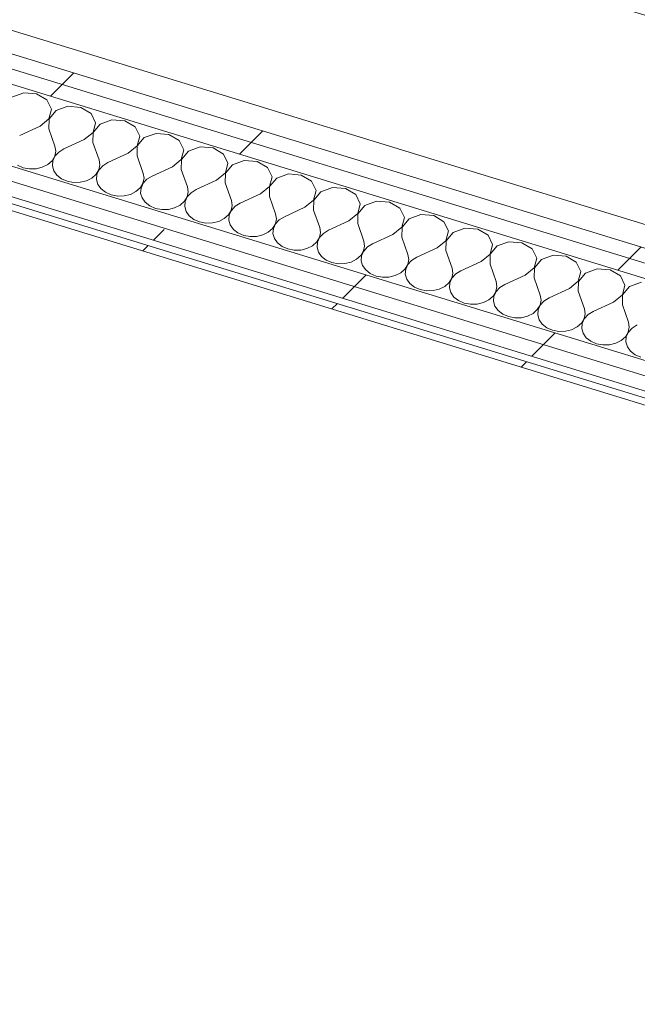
# Model space of a CAD drawing. Header units: millimetres. Extents: x -2220 to 52371, y -4077 to 6953.
# Tile 27 of 228: x 582 to 1041, y 481 to 1213. Entities that reach past the tile are written whole.
import ezdxf

# ---------------------------------------------------------------- set-up
doc = ezdxf.new("R2010")
doc.units = ezdxf.units.MM
doc.header["$MEASUREMENT"] = 0
doc.linetypes.add('Wipeout_Contour', pattern=[1000, 0, -1000])
doc.layers.add('Nuevo_08_E_Envans secs', color=7, linetype='Continuous')
doc.layers.add('Nuevo_09_EI_Mobiliari cuines', color=7, linetype='Continuous')
doc.layers.add('Nuevo_08_E_Envans secs_Pluma_Nº__1', color=7, linetype='Continuous', lineweight=5)
doc.layers.add('Nuevo_09_EI_Mobiliari cuines_Pluma_Nº__1', color=7, linetype='Continuous', lineweight=5)
for name, color, linetype, lineweight, true_color in [('Nuevo_08_E_Envans secs_Pluma_Nº__102', 7, 'Continuous', 5, 0xcccccc), ('Nuevo_08_E_Envans secs_Pluma_Nº__171', 171, 'Continuous', 13, 0xaaaaff), ('Nuevo_08_E_Envans secs_Pluma_Nº__177', 7, 'Continuous', 15, 0xf7e046)]:
    doc.layers.add(name, color=color, linetype=linetype, lineweight=lineweight, true_color=true_color)
pattern_1 = [(45, (0, 0), (-183.848, 183.848), [195, -65]), (45, (7e-14, 183.85), (-183.848, 183.848), [195, -65])]

# ---------------------------------------------------------------- blocks, each defined once
blk = doc.blocks.new('*X79')
at = {"layer": 'Nuevo_08_E_Envans secs_Pluma_Nº__102', "color": 254, "linetype": 'Continuous', "lineweight": 5, "true_color": 0xcccccc}
for p, q in [((585.16, 1159.04), (576.44, 1155.86)), ((594.77, 1158.26), (585.16, 1159.04)), ((602.4, 1153.75), (594.77, 1158.26)), ((605.78, 1146.85), (602.4, 1153.75)), ((603.89, 1139.64), (605.78, 1146.85)), ((609.25, 1145.79), (604.03, 1139.6)), ((617.96, 1148.97), (609.25, 1145.79)), ((627.57, 1148.19), (617.96, 1148.97)), ((635.21, 1143.68), (627.57, 1148.19)), ((638.59, 1136.79), (635.21, 1143.68)), ((597.3, 1134.25), (603.89, 1139.64)), ((604.03, 1139.6), (603.86, 1132.24)), ((636.7, 1129.57), (638.59, 1136.79)), ((642.05, 1135.72), (636.83, 1129.53)), ((650.77, 1138.9), (642.05, 1135.72)), ((660.38, 1138.12), (650.77, 1138.9)), ((668.01, 1133.61), (660.38, 1138.12)), ((597.3, 1134.25), (582.17, 1127.28)), ((603.86, 1132.24), (608.41, 1119.23)), ((630.11, 1124.19), (636.7, 1129.57)), ((636.83, 1129.53), (636.67, 1122.17)), ((671.39, 1126.72), (668.01, 1133.61)), ((683.57, 1128.84), (674.85, 1125.65)), ((693.18, 1128.05), (683.57, 1128.84)), ((700.82, 1123.54), (693.18, 1128.05)), ((630.11, 1124.19), (614.97, 1117.22)), ((636.67, 1122.17), (641.22, 1109.16)), ((669.5, 1119.5), (671.39, 1126.72)), ((674.85, 1125.65), (669.64, 1119.46)), ((704.2, 1116.65), (700.82, 1123.54)), ((608.25, 1111.87), (609, 1115.54)), ((611.19, 1114.87), (608.38, 1111.83)), ((609, 1115.54), (608.41, 1119.23)), ((614.97, 1117.22), (611.19, 1114.87)), ((662.91, 1114.12), (647.78, 1107.15)), ((662.91, 1114.12), (669.5, 1119.5)), ((669.64, 1119.46), (669.47, 1112.1)), ((702.31, 1109.43), (704.2, 1116.65)), ((707.66, 1115.59), (702.44, 1109.39)), ((716.38, 1118.77), (707.66, 1115.59)), ((725.99, 1117.99), (716.38, 1118.77)), ((733.62, 1113.48), (725.99, 1117.99)), ((737, 1106.58), (733.62, 1113.48)), ((598.96, 1103.63), (603.03, 1105.68)), ((603.03, 1105.68), (606.21, 1108.5)), ((606.21, 1108.5), (608.25, 1111.87)), ((606.78, 1108.32), (606.49, 1104.62)), ((608.38, 1111.83), (606.78, 1108.32)), ((641.81, 1105.48), (641.22, 1109.16)), ((647.78, 1107.15), (643.99, 1104.81)), ((669.47, 1112.1), (674.02, 1099.1)), ((695.72, 1104.05), (702.31, 1109.43)), ((702.44, 1109.39), (702.28, 1102.04)), ((735.11, 1099.37), (737, 1106.58)), ((749.18, 1108.7), (740.46, 1105.52)), ((758.79, 1107.92), (749.18, 1108.7)), ((766.43, 1103.41), (758.79, 1107.92)), ((580.47, 1105.13), (584.7, 1103.28)), ((584.7, 1103.28), (589.44, 1102.38)), ((589.44, 1102.38), (594.31, 1102.5)), ((594.31, 1102.5), (598.96, 1103.63)), ((606.49, 1104.62), (607.55, 1100.99)), ((607.55, 1100.99), (609.87, 1097.72)), ((635.84, 1095.61), (639.01, 1098.43)), ((639.01, 1098.43), (641.06, 1101.81)), ((641.19, 1101.77), (639.58, 1098.26)), ((641.06, 1101.81), (641.81, 1105.48)), ((643.99, 1104.81), (641.19, 1101.77)), ((674.61, 1095.41), (674.02, 1099.1)), ((695.72, 1104.05), (680.58, 1097.08)), ((702.28, 1102.04), (706.83, 1089.03)), ((728.52, 1093.98), (735.11, 1099.37)), ((735.25, 1099.33), (735.08, 1091.97)), ((740.46, 1105.52), (735.25, 1099.33)), ((769.81, 1096.52), (766.43, 1103.41)), ((781.99, 1098.63), (773.27, 1095.45)), ((791.6, 1097.85), (781.99, 1098.63)), ((609.87, 1097.72), (613.28, 1095.06)), ((613.28, 1095.06), (617.51, 1093.21)), ((617.51, 1093.21), (622.24, 1092.31)), ((622.24, 1092.31), (627.12, 1092.43)), ((627.12, 1092.43), (631.77, 1093.56)), ((631.77, 1093.56), (635.84, 1095.61)), ((639.58, 1098.26), (639.3, 1094.55)), ((639.3, 1094.55), (640.36, 1090.92)), ((671.82, 1088.36), (673.86, 1091.74)), ((673.99, 1091.7), (672.39, 1088.19)), ((673.86, 1091.74), (674.61, 1095.41)), ((676.8, 1094.74), (673.99, 1091.7)), ((680.58, 1097.08), (676.8, 1094.74)), ((728.52, 1093.98), (713.39, 1087.01)), ((735.08, 1091.97), (739.63, 1078.96)), ((767.92, 1089.3), (769.81, 1096.52)), ((773.27, 1095.45), (768.05, 1089.26)), ((799.23, 1093.34), (791.6, 1097.85)), ((802.61, 1086.45), (799.23, 1093.34)), ((640.36, 1090.92), (642.68, 1087.66)), ((642.68, 1087.66), (646.08, 1085)), ((646.08, 1085), (650.31, 1083.14)), ((664.57, 1083.49), (668.64, 1085.54)), ((668.64, 1085.54), (671.82, 1088.36)), ((672.39, 1088.19), (672.1, 1084.48)), ((672.1, 1084.48), (673.16, 1080.86)), ((706.66, 1081.67), (707.42, 1085.34)), ((709.6, 1084.67), (706.8, 1081.63)), ((707.42, 1085.34), (706.83, 1089.03)), ((713.39, 1087.01), (709.6, 1084.67)), ((761.33, 1083.92), (746.19, 1076.95)), ((761.33, 1083.92), (767.92, 1089.3)), ((768.05, 1089.26), (767.89, 1081.9)), ((800.72, 1079.23), (802.61, 1086.45)), ((806.07, 1085.39), (800.86, 1079.19)), ((814.79, 1088.57), (806.07, 1085.39)), ((824.4, 1087.79), (814.79, 1088.57)), ((832.04, 1083.27), (824.4, 1087.79)), ((650.31, 1083.14), (655.05, 1082.24)), ((655.05, 1082.24), (659.92, 1082.36)), ((659.92, 1082.36), (664.57, 1083.49)), ((673.16, 1080.86), (675.48, 1077.59)), ((675.48, 1077.59), (678.89, 1074.93)), ((701.45, 1075.48), (704.62, 1078.3)), ((704.62, 1078.3), (706.66, 1081.67)), ((705.19, 1078.12), (704.91, 1074.41)), ((706.8, 1081.63), (705.19, 1078.12)), ((740.22, 1075.27), (739.63, 1078.96)), ((746.19, 1076.95), (742.4, 1074.6)), ((767.89, 1081.9), (772.44, 1068.89)), ((794.13, 1073.85), (800.72, 1079.23)), ((800.86, 1079.19), (800.69, 1071.83)), ((835.42, 1076.38), (832.04, 1083.27)), ((833.53, 1069.16), (835.42, 1076.38)), ((847.6, 1078.5), (838.88, 1075.32)), ((857.21, 1077.72), (847.6, 1078.5)), ((864.84, 1073.21), (857.21, 1077.72)), ((678.89, 1074.93), (683.12, 1073.08)), ((683.12, 1073.08), (687.85, 1072.18)), ((687.85, 1072.18), (692.73, 1072.3)), ((692.73, 1072.3), (697.38, 1073.42)), ((697.38, 1073.42), (701.45, 1075.48)), ((704.91, 1074.41), (705.97, 1070.79)), ((705.97, 1070.79), (708.29, 1067.52)), ((737.43, 1068.23), (739.47, 1071.6)), ((739.6, 1071.56), (738, 1068.05)), ((739.47, 1071.6), (740.22, 1075.27)), ((742.4, 1074.6), (739.6, 1071.56)), ((794.13, 1073.85), (779, 1066.88)), ((800.69, 1071.83), (805.24, 1058.83)), ((826.94, 1063.78), (833.53, 1069.16)), ((833.66, 1069.12), (833.5, 1061.77)), ((838.88, 1075.32), (833.66, 1069.12)), ((868.22, 1066.31), (864.84, 1073.21)), ((708.29, 1067.52), (711.69, 1064.86)), ((711.69, 1064.86), (715.92, 1063.01)), ((715.92, 1063.01), (720.66, 1062.11)), ((720.66, 1062.11), (725.53, 1062.23)), ((725.53, 1062.23), (730.18, 1063.36)), ((730.18, 1063.36), (734.25, 1065.41)), ((734.25, 1065.41), (737.43, 1068.23)), ((738, 1068.05), (737.71, 1064.35)), ((737.71, 1064.35), (738.77, 1060.72)), ((772.27, 1061.54), (773.03, 1065.21)), ((775.21, 1064.54), (772.41, 1061.5)), ((773.03, 1065.21), (772.44, 1068.89)), ((779, 1066.88), (775.21, 1064.54)), ((826.94, 1063.78), (811.8, 1056.81)), ((833.5, 1061.77), (838.05, 1048.76)), ((866.33, 1059.1), (868.22, 1066.31)), ((871.68, 1065.25), (866.47, 1059.06)), ((880.4, 1068.43), (871.68, 1065.25)), ((890.01, 1067.65), (880.4, 1068.43)), ((897.65, 1063.14), (890.01, 1067.65)), ((901.03, 1056.25), (897.65, 1063.14)), ((738.77, 1060.72), (741.09, 1057.45)), ((741.09, 1057.45), (744.5, 1054.79)), ((744.5, 1054.79), (748.73, 1052.94)), ((762.99, 1053.29), (767.06, 1055.34)), ((767.06, 1055.34), (770.23, 1058.16)), ((770.23, 1058.16), (772.27, 1061.54)), ((770.8, 1057.99), (770.52, 1054.28)), ((772.41, 1061.5), (770.8, 1057.99)), ((805.08, 1051.47), (805.83, 1055.14)), ((808.01, 1054.47), (805.21, 1051.43)), ((805.83, 1055.14), (805.24, 1058.83)), ((811.8, 1056.81), (808.01, 1054.47)), ((859.74, 1053.71), (866.33, 1059.1)), ((866.47, 1059.06), (866.3, 1051.7)), ((899.14, 1049.03), (901.03, 1056.25)), ((904.49, 1055.18), (899.27, 1048.99)), ((913.21, 1058.36), (904.49, 1055.18)), ((922.82, 1057.58), (913.21, 1058.36)), ((930.45, 1053.07), (922.82, 1057.58)), ((748.73, 1052.94), (753.46, 1052.04)), ((753.46, 1052.04), (758.34, 1052.16)), ((758.34, 1052.16), (762.99, 1053.29)), ((770.52, 1054.28), (771.58, 1050.65)), ((771.58, 1050.65), (773.9, 1047.39)), ((773.9, 1047.39), (777.3, 1044.73)), ((799.86, 1045.27), (803.04, 1048.1)), ((803.04, 1048.1), (805.08, 1051.47)), ((803.61, 1047.92), (803.32, 1044.21)), ((805.21, 1051.43), (803.61, 1047.92)), ((838.64, 1045.07), (838.05, 1048.76)), ((859.74, 1053.71), (844.61, 1046.74)), ((866.3, 1051.7), (870.85, 1038.69)), ((892.55, 1043.65), (899.14, 1049.03)), ((899.27, 1048.99), (899.11, 1041.63)), ((933.83, 1046.18), (930.45, 1053.07)), ((946.01, 1048.3), (937.29, 1045.12)), ((955.62, 1047.52), (946.01, 1048.3)), ((963.26, 1043), (955.62, 1047.52)), ((777.3, 1044.73), (781.53, 1042.87)), ((781.53, 1042.87), (786.27, 1041.97)), ((786.27, 1041.97), (791.14, 1042.09)), ((791.14, 1042.09), (795.79, 1043.22)), ((795.79, 1043.22), (799.86, 1045.27)), ((803.32, 1044.21), (804.38, 1040.59)), ((804.38, 1040.59), (806.7, 1037.32)), ((835.84, 1038.03), (837.88, 1041.4)), ((838.02, 1041.36), (836.41, 1037.85)), ((837.88, 1041.4), (838.64, 1045.07)), ((840.82, 1044.4), (838.02, 1041.36)), ((844.61, 1046.74), (840.82, 1044.4)), ((892.55, 1043.65), (877.41, 1036.68)), ((899.11, 1041.63), (903.66, 1028.62)), ((931.94, 1038.96), (933.83, 1046.18)), ((937.29, 1045.12), (932.07, 1038.92)), ((966.64, 1036.11), (963.26, 1043)), ((806.7, 1037.32), (810.11, 1034.66)), ((810.11, 1034.66), (814.34, 1032.81)), ((814.34, 1032.81), (819.07, 1031.91)), ((823.95, 1032.03), (828.6, 1033.15)), ((828.6, 1033.15), (832.67, 1035.21)), ((832.67, 1035.21), (835.84, 1038.03)), ((836.41, 1037.85), (836.13, 1034.14)), ((836.13, 1034.14), (837.19, 1030.52)), ((870.69, 1031.33), (871.44, 1035)), ((873.62, 1034.33), (870.82, 1031.29)), ((871.44, 1035), (870.85, 1038.69)), ((877.41, 1036.68), (873.62, 1034.33)), ((925.35, 1033.58), (910.22, 1026.61)), ((925.35, 1033.58), (931.94, 1038.96)), ((932.07, 1038.92), (931.91, 1031.56)), ((964.75, 1028.89), (966.64, 1036.11)), ((970.1, 1035.05), (964.88, 1028.85)), ((978.82, 1038.23), (970.1, 1035.05)), ((988.43, 1037.45), (978.82, 1038.23)), ((996.06, 1032.94), (988.43, 1037.45)), ((999.44, 1026.04), (996.06, 1032.94)), ((819.07, 1031.91), (823.95, 1032.03)), ((837.19, 1030.52), (839.51, 1027.25)), ((839.51, 1027.25), (842.91, 1024.59)), ((861.4, 1023.09), (865.47, 1025.14)), ((865.47, 1025.14), (868.65, 1027.96)), ((868.65, 1027.96), (870.69, 1031.33)), ((869.22, 1027.79), (868.93, 1024.08)), ((870.82, 1031.29), (869.22, 1027.79)), ((904.25, 1024.94), (903.66, 1028.62)), ((910.22, 1026.61), (906.43, 1024.27)), ((931.91, 1031.56), (936.46, 1018.56)), ((958.16, 1023.51), (964.75, 1028.89)), ((964.88, 1028.85), (964.72, 1021.5)), ((997.55, 1018.83), (999.44, 1026.04)), ((1011.62, 1028.16), (1002.9, 1024.98)), ((1021.23, 1027.38), (1011.62, 1028.16)), ((1028.87, 1022.87), (1021.23, 1027.38)), ((842.91, 1024.59), (847.14, 1022.74)), ((847.14, 1022.74), (851.88, 1021.84)), ((851.88, 1021.84), (856.75, 1021.96)), ((856.75, 1021.96), (861.4, 1023.09)), ((868.93, 1024.08), (869.99, 1020.45)), ((869.99, 1020.45), (872.31, 1017.18)), ((898.27, 1015.07), (901.45, 1017.89)), ((901.45, 1017.89), (903.49, 1021.27)), ((903.63, 1021.23), (902.02, 1017.72)), ((903.49, 1021.27), (904.25, 1024.94)), ((906.43, 1024.27), (903.63, 1021.23)), ((937.05, 1014.87), (936.46, 1018.56)), ((958.16, 1023.51), (943.02, 1016.54)), ((964.72, 1021.5), (969.27, 1008.49)), ((990.96, 1013.44), (997.55, 1018.83)), ((997.68, 1018.79), (997.52, 1011.43)), ((1002.9, 1024.98), (997.68, 1018.79)), ((1032.24, 1015.98), (1028.87, 1022.87)), ((1044.43, 1018.09), (1035.71, 1014.91)), ((872.31, 1017.18), (875.72, 1014.52)), ((875.72, 1014.52), (879.95, 1012.67)), ((879.95, 1012.67), (884.68, 1011.77)), ((884.68, 1011.77), (889.56, 1011.89)), ((889.56, 1011.89), (894.21, 1013.02)), ((894.21, 1013.02), (898.27, 1015.07)), ((902.02, 1017.72), (901.74, 1014.01)), ((901.74, 1014.01), (902.8, 1010.38)), ((934.26, 1007.83), (936.3, 1011.2)), ((936.43, 1011.16), (934.83, 1007.65)), ((936.3, 1011.2), (937.05, 1014.87)), ((939.23, 1014.2), (936.43, 1011.16)), ((943.02, 1016.54), (939.23, 1014.2)), ((990.96, 1013.44), (975.83, 1006.48)), ((997.52, 1011.43), (1002.07, 998.42)), ((1030.36, 1008.76), (1032.24, 1015.98)), ((1035.71, 1014.91), (1030.49, 1008.72)), ((902.8, 1010.38), (905.12, 1007.12)), ((905.12, 1007.12), (908.52, 1004.46)), ((908.52, 1004.46), (912.75, 1002.61)), ((927.01, 1002.95), (931.08, 1005.01)), ((931.08, 1005.01), (934.26, 1007.83)), ((934.83, 1007.65), (934.54, 1003.94)), ((934.54, 1003.94), (935.6, 1000.32)), ((969.1, 1001.13), (969.86, 1004.8)), ((972.04, 1004.13), (969.24, 1001.09)), ((969.86, 1004.8), (969.27, 1008.49)), ((975.83, 1006.48), (972.04, 1004.13)), ((1023.77, 1003.38), (1008.63, 996.41)), ((1023.77, 1003.38), (1030.36, 1008.76)), ((1030.49, 1008.72), (1030.33, 1001.36)), ((912.75, 1002.61), (917.49, 1001.71)), ((917.49, 1001.71), (922.36, 1001.82)), ((922.36, 1001.82), (927.01, 1002.95)), ((935.6, 1000.32), (937.92, 997.05)), ((937.92, 997.05), (941.33, 994.39)), ((963.88, 994.94), (967.06, 997.76)), ((967.06, 997.76), (969.1, 1001.13)), ((967.63, 997.58), (967.35, 993.87)), ((969.24, 1001.09), (967.63, 997.58)), ((1002.66, 994.73), (1002.07, 998.42)), ((1008.63, 996.41), (1004.84, 994.06)), ((1030.33, 1001.36), (1034.88, 988.35)), ((941.33, 994.39), (945.56, 992.54)), ((945.56, 992.54), (950.29, 991.64)), ((950.29, 991.64), (955.17, 991.76)), ((955.17, 991.76), (959.82, 992.89)), ((959.82, 992.89), (963.88, 994.94)), ((967.35, 993.87), (968.41, 990.25)), ((968.41, 990.25), (970.73, 986.98)), ((999.87, 987.69), (1001.91, 991.06)), ((1002.04, 991.02), (1000.44, 987.52)), ((1001.91, 991.06), (1002.66, 994.73)), ((1004.84, 994.06), (1002.04, 991.02)), ((970.73, 986.98), (974.13, 984.32)), ((974.13, 984.32), (978.36, 982.47)), ((978.36, 982.47), (983.09, 981.57)), ((983.09, 981.57), (987.97, 981.69)), ((987.97, 981.69), (992.62, 982.82)), ((992.62, 982.82), (996.69, 984.87)), ((996.69, 984.87), (999.87, 987.69)), ((1000.44, 987.52), (1000.15, 983.81)), ((1000.15, 983.81), (1001.21, 980.18)), ((1034.71, 981), (1035.47, 984.67)), ((1037.65, 984), (1034.85, 980.96)), ((1035.47, 984.67), (1034.88, 988.35)), ((1041.44, 986.34), (1037.65, 984)), ((1001.21, 980.18), (1003.53, 976.91)), ((1003.53, 976.91), (1006.94, 974.25)), ((1006.94, 974.25), (1011.17, 972.4)), ((1025.43, 972.75), (1029.49, 974.8)), ((1029.49, 974.8), (1032.67, 977.62)), ((1032.67, 977.62), (1034.71, 981)), ((1033.24, 977.45), (1032.96, 973.74)), ((1034.85, 980.96), (1033.24, 977.45)), ((1011.17, 972.4), (1015.9, 971.5)), ((1015.9, 971.5), (1020.78, 971.62)), ((1020.78, 971.62), (1025.43, 972.75)), ((1032.96, 973.74), (1034.02, 970.11)), ((1034.02, 970.11), (1036.34, 966.85)), ((1036.34, 966.85), (1039.74, 964.19)), ((1039.74, 964.19), (1043.97, 962.34))]:
    blk.add_line(p, q, dxfattribs=at)
blk = doc.blocks.new('Elem Sección_68_1')
at = {"layer": 'Nuevo_08_E_Envans secs', "lineweight": 0}
blk.add_blockref('*X79', (0, 0), dxfattribs=at)
at = {"color": 254, "linetype": 'Wipeout_Contour', "lineweight": 0, "ltscale": 7697.794071}
blk.add_wipeout([(-1333.61, 1774.15), (-1338.77, 1764.41), (1322.18, 947.8), (1327.34, 957.54)], dxfattribs=at).dxf.layer = 'Nuevo_08_E_Envans secs'
at = {"layer": 'Nuevo_08_E_Envans secs_Pluma_Nº__177', "linetype": 'Continuous', "lineweight": 15, "true_color": 0xf7e046}
h = blk.add_hatch(dxfattribs=at)
h.set_pattern_fill('Panellat_HPL_0001', color=53, style=0, pattern_type=2)
h.set_pattern_definition(pattern_1)
h.paths.add_polyline_path([(-1333.61, 1774.15), (-1338.77, 1764.41), (1322.18, 947.8), (1327.34, 957.54)])
at = {"color": 254, "linetype": 'Wipeout_Contour', "lineweight": 0, "ltscale": 11547.924012}
blk.add_wipeout([(-1351.57, 1768.34), (-1356.73, 1758.6), (1329.81, 934.13), (1334.98, 943.87), (1322.18, 947.8), (-1338.77, 1764.41)], dxfattribs=at).dxf.layer = 'Nuevo_08_E_Envans secs'
at = {"layer": 'Nuevo_08_E_Envans secs_Pluma_Nº__177', "linetype": 'Continuous', "lineweight": 15, "true_color": 0xf7e046}
h = blk.add_hatch(dxfattribs=at)
h.set_pattern_fill('Panellat_HPL_0001', color=53, style=0, pattern_type=2)
h.set_pattern_definition(pattern_1)
h.paths.add_polyline_path([(-1351.57, 1768.34), (-1356.73, 1758.6), (1329.81, 934.13), (1334.98, 943.87), (1322.18, 947.8), (-1338.77, 1764.41)])
at = {"color": 254, "linetype": 'Wipeout_Contour', "lineweight": 0, "ltscale": 15391.489006}
blk.add_wipeout([(-1466.2, 1731.23), (-1471.36, 1721.49), (2509.18, 499.91), (2514.34, 509.65), (1783.27, 734), (1340.4, 869.91), (-1397.31, 1710.08)], dxfattribs=at).dxf.layer = 'Nuevo_08_E_Envans secs'
at = {"layer": 'Nuevo_08_E_Envans secs_Pluma_Nº__177', "linetype": 'Continuous', "lineweight": 15, "true_color": 0xf7e046}
h = blk.add_hatch(dxfattribs=at)
h.set_pattern_fill('Panellat_HPL_0001', color=53, style=0, pattern_type=2)
h.set_pattern_definition(pattern_1)
h.paths.add_polyline_path([(-1466.2, 1731.23), (-1471.36, 1721.49), (2509.18, 499.91), (2514.34, 509.65), (1783.27, 734), (1340.4, 869.91), (-1397.31, 1710.08)])
at = {"color": 254, "linetype": 'Wipeout_Contour', "lineweight": 0, "ltscale": 11922.521795}
blk.add_wipeout([(-1484.16, 1725.41), (-1489.32, 1715.67), (2504.02, 490.17), (2509.18, 499.91), (-1471.36, 1721.49)], dxfattribs=at).dxf.layer = 'Nuevo_08_E_Envans secs'
at = {"layer": 'Nuevo_08_E_Envans secs_Pluma_Nº__177', "linetype": 'Continuous', "lineweight": 15, "true_color": 0xf7e046}
h = blk.add_hatch(dxfattribs=at)
h.set_pattern_fill('Panellat_HPL_0001', color=53, style=0, pattern_type=2)
h.set_pattern_definition(pattern_1)
h.paths.add_polyline_path([(-1484.16, 1725.41), (-1489.32, 1715.67), (2504.02, 490.17), (2509.18, 499.91), (-1471.36, 1721.49)])
at = {"color": 254, "linetype": 'Wipeout_Contour', "lineweight": 0, "ltscale": 9665.153521}
blk.add_wipeout([(-1510.4, 1716.92), (-1512.78, 1712.42), (2499.26, 481.18), (2501.64, 485.67)], dxfattribs=at).dxf.layer = 'Nuevo_08_E_Envans secs'
at = {"layer": 'Nuevo_08_E_Envans secs_Pluma_Nº__171', "linetype": 'Continuous', "lineweight": 13, "true_color": 0xaaaaff}
h = blk.add_hatch(dxfattribs=at)
h.set_pattern_fill('Panellat_HPL_0001', color=161, style=0, pattern_type=2)
h.set_pattern_definition(pattern_1)
h.paths.add_polyline_path([(-1510.4, 1716.92), (-1512.78, 1712.42), (2499.26, 481.18), (2501.64, 485.67)])
at = {"layer": 'Nuevo_08_E_Envans secs_Pluma_Nº__1', "color": 7, "linetype": 'Continuous', "lineweight": 5}
for p, q in [((-1338.77, 1764.41), (1322.18, 947.8)), ((-1471.36, 1721.49), (2509.18, 499.91)), ((-1512.78, 1712.42), (2499.26, 481.18))]:
    blk.add_line(p, q, dxfattribs=at)
at = {"layer": 'Nuevo_08_E_Envans secs_Pluma_Nº__1', "color": 7, "linetype": 'Continuous', "lineweight": 5, "flags": 128}
for points in [[(-1333.61, 1774.15), (-752.15, 1595.71), (-161.66, 1414.49), (428.82, 1233.28), (1314.55, 961.46)], [(-1369.52, 1762.53), (-1356.73, 1758.6), (1329.81, 934.13)], [(-1466.2, 1731.23), (-1397.31, 1710.08), (1340.4, 869.91)], [(-1510.4, 1716.92), (-1504.5, 1715.11), (2501.64, 485.67)], [(-1502.11, 1719.6), (-1489.32, 1715.67), (2504.02, 490.17)]]:
    blk.add_lwpolyline(points, dxfattribs=at)
blk = doc.blocks.new('Elem Sección_88_1')
at = {"layer": 'Nuevo_09_EI_Mobiliari cuines_Pluma_Nº__1', "color": 7, "linetype": 'Continuous', "lineweight": 5}
for p, q in [((555.87, 1473.01), (997.75, 1337.4)), ((567.61, 1451.99), (456.44, 1242.22)), ((567.61, 1363.8), (567.61, 1451.99)), ((567.61, 1451.99), (989.81, 1322.42)), ((496.65, 1229.89), (567.61, 1363.8)), ((989.81, 1234.23), (567.61, 1363.8)), ((956.1, 1354.92), (956.31, 1355.54)), ((956.11, 1354.29), (956.1, 1354.92)), ((956.31, 1355.54), (956.72, 1356.09)), ((956.72, 1356.09), (957.3, 1356.54)), ((957.3, 1356.54), (958.02, 1356.86)), ((958.02, 1356.86), (958.82, 1357.03)), ((958.82, 1357.03), (959.65, 1357.04)), ((959.65, 1357.04), (960.45, 1356.88)), ((960.45, 1356.88), (961.18, 1356.57)), ((961.18, 1356.57), (961.77, 1356.12)), ((961.77, 1356.12), (962.19, 1355.58)), ((962.19, 1355.58), (962.42, 1354.97)), ((962.42, 1354.97), (962.42, 1354.34)), ((956.1, 1350.19), (956.1, 1354.29)), ((956.33, 1353.68), (956.11, 1354.29)), ((956.76, 1353.14), (956.33, 1353.68)), ((957.35, 1352.69), (956.76, 1353.14)), ((958.07, 1352.38), (957.35, 1352.69)), ((958.88, 1352.23), (958.07, 1352.38)), ((959.71, 1352.23), (958.88, 1352.23)), ((960.51, 1352.4), (959.71, 1352.23)), ((961.22, 1352.72), (960.51, 1352.4)), ((961.81, 1353.17), (961.22, 1352.72)), ((962.22, 1353.72), (961.81, 1353.17)), ((962.42, 1354.34), (962.22, 1353.72)), ((962.42, 1348.25), (962.42, 1354.34)), ((997.75, 1337.4), (989.81, 1322.42)), ((999.72, 1336.8), (991.78, 1321.82)), ((997.75, 1333.09), (997.75, 1337.4)), ((999.72, 1336.8), (1441.6, 1201.19)), ((1057.1, 1325.28), (1056.69, 1324.73)), ((1057.68, 1325.73), (1057.1, 1325.28)), ((1058.4, 1326.05), (1057.68, 1325.73)), ((1059.2, 1326.22), (1058.4, 1326.05)), ((1060.03, 1326.23), (1059.2, 1326.22)), ((1060.84, 1326.07), (1060.03, 1326.23)), ((1061.56, 1325.76), (1060.84, 1326.07)), ((1062.15, 1325.32), (1061.56, 1325.76)), ((1062.58, 1324.77), (1062.15, 1325.32)), ((989.81, 1234.23), (989.81, 1322.42)), ((991.78, 1233.63), (991.78, 1321.82)), ((991.78, 1321.82), (1413.98, 1192.25)), ((1056.69, 1324.73), (1056.49, 1324.12)), ((1056.49, 1324.12), (1056.49, 1323.49)), ((1056.49, 1323.49), (1056.72, 1322.88)), ((1056.49, 1319.38), (1056.49, 1323.49)), ((1056.72, 1322.88), (1057.14, 1322.33)), ((1057.14, 1322.33), (1057.73, 1321.89)), ((1057.73, 1321.89), (1058.45, 1321.58)), ((1058.45, 1321.58), (1059.26, 1321.42)), ((1059.26, 1321.42), (1060.09, 1321.43)), ((1060.09, 1321.43), (1060.89, 1321.59)), ((1060.89, 1321.59), (1061.61, 1321.92)), ((1061.61, 1321.92), (1062.19, 1322.37)), ((1062.19, 1322.37), (1062.6, 1322.92)), ((1062.8, 1324.16), (1062.58, 1324.77)), ((1062.6, 1322.92), (1062.81, 1323.53)), ((1062.81, 1323.53), (1062.8, 1324.16)), ((1062.81, 1317.44), (1062.81, 1323.53)), ((456.44, 1242.22), (1302.81, 982.49)), ((991.78, 1233.63), (989.81, 1234.23)), ((1373.77, 1116.4), (991.78, 1233.63)), ((1441.6, 1201.19), (1441.2, 1200.44)), ((1441.6, 1201.19), (1441.6, 1200.32)), ((1441.2, 1200.44), (1436.04, 1190.7)), ((1413.98, 1192.25), (1302.81, 982.49))]:
    blk.add_line(p, q, dxfattribs=at)

msp = doc.modelspace()

# ---------------------------------------------------------------- block references
at = {"layer": 'Nuevo_08_E_Envans secs', "lineweight": 0}
msp.add_blockref('Elem Sección_68_1', (0, 0), dxfattribs=at)

# ---------------------------------------------------------------- next in the draw order: block references
at = {"layer": 'Nuevo_09_EI_Mobiliari cuines', "lineweight": 0}
msp.add_blockref('Elem Sección_88_1', (0, 0), dxfattribs=at)

doc.saveas('drawing.dxf')
